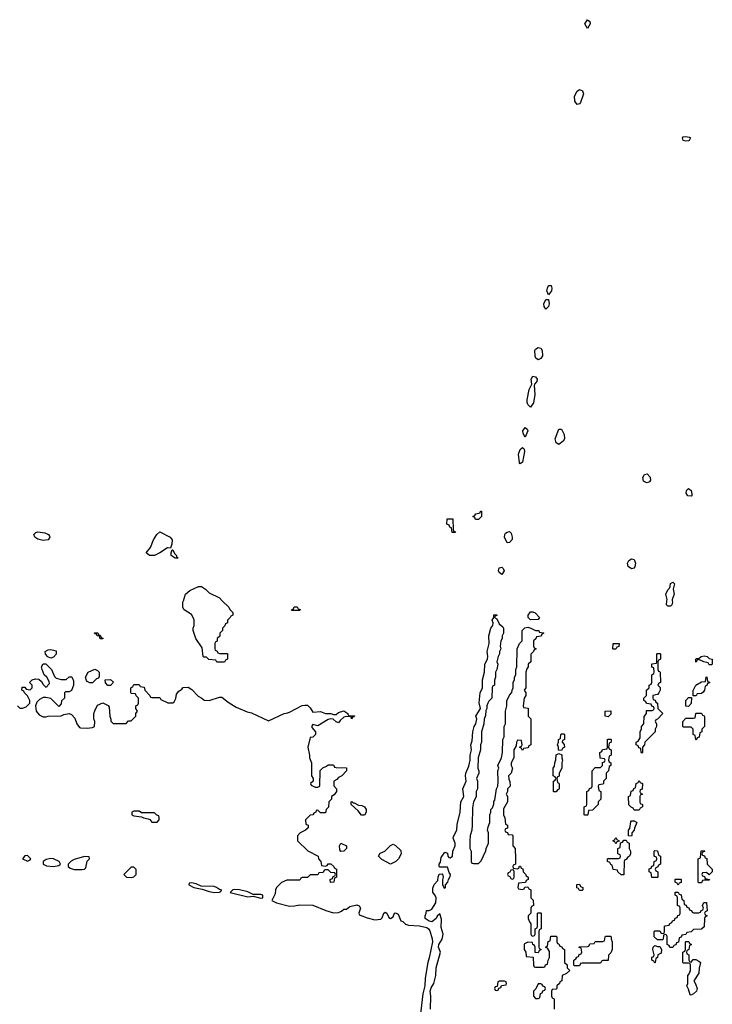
# Model space of a CAD drawing. Header units: inches. Extents: x 2701323 to 2964515, y 494916 to 722124.
# Tile 147 of 256: x 2753849 to 2759194, y 686888 to 694481. Entities that reach past the tile are written whole.
import ezdxf

# ---------------------------------------------------------------- set-up
doc = ezdxf.new("R2010")
doc.units = ezdxf.units.IN
doc.header["$MEASUREMENT"] = 0
doc.layers.add('C7658', color=7, linetype='Continuous')
doc.layers.add('C7659', color=7, linetype='Continuous')

msp = doc.modelspace()

# ---------------------------------------------------------------- linework, layer by layer
at = {"layer": 'C7658', "color": 2, "elevation": 10}
for points in [[(2755412, 690000), (2755462, 689950), (2755470, 689934), (2755494, 689910), (2755494, 689890), (2755478, 689882), (2755474, 689870), (2755454, 689850), (2755454, 689830), (2755438, 689822), (2755432.7, 689807.3), (2755414, 689790), (2755414, 689770), (2755394, 689750), (2755392.7, 689727.3), (2755374, 689710), (2755372.7, 689687.3), (2755358, 689682), (2755354, 689670), (2755354, 689630), (2755358, 689618), (2755372.7, 689612.7), (2755378, 689598), (2755390, 689594), (2755452.7, 689592.7), (2755454, 689550), (2755438, 689542), (2755430, 689526), (2755370, 689526), (2755362, 689542), (2755308.4, 689548.4), (2755290, 689566), (2755270, 689566), (2755266, 689570), (2755256.4, 689636.4), (2755209, 689709), (2755188.7, 689770), (2755188.7, 689790), (2755195.3, 689810), (2755195.3, 689850), (2755190, 689866), (2755174.6, 689894.6), (2755118, 689930), (2755108.9, 689948.9), (2755109, 689990), (2755112.3, 690000)], [(2758885.3, 690000), (2758886, 689990), (2758881, 689970), (2758870, 689959), (2758850, 689959), (2758841.2, 689970), (2758844.2, 690000)], [(2757018, 686850), (2757020.7, 686950), (2757017, 686990), (2757023.3, 687016.7), (2757043.7, 687050), (2757059.3, 687110), (2757062, 687170), (2757097.2, 687290), (2757082, 687330), (2757083.7, 687350), (2757109.4, 687390), (2757116, 687430), (2757101.5, 687481.5), (2757105.2, 687545.2), (2757090, 687586), (2757071.6, 687568.4), (2757062, 687550), (2757030, 687524), (2757009.2, 687529.2), (2756978, 687550), (2756978, 687570), (2756986, 687590), (2756987.3, 687612.7), (2757010, 687612), (2757030, 687622), (2757061.2, 687670), (2757064, 687710), (2757053.6, 687733.6), (2757038, 687750), (2757036.4, 687783.6), (2757047.3, 687812.7), (2757076.4, 687843.6), (2757078, 687870), (2757087.3, 687892.7), (2757110, 687894), (2757111.1, 687891.1), (2757118, 687870), (2757112.7, 687847.3), (2757112.7, 687812.7), (2757122, 687790), (2757130, 687784.7), (2757134, 687790), (2757134, 687810), (2757152.7, 687830), (2757157.2, 687850), (2757170, 687874), (2757172.7, 687890), (2757163.7, 687903.7), (2757150, 687946), (2757090, 687946), (2757086, 687950), (2757086, 687970), (2757096.4, 687983.6), (2757100.4, 688019.6), (2757130, 688062), (2757150, 688054), (2757152, 688030), (2757161, 688021), (2757170, 688018), (2757188, 688030), (2757192.7, 688070), (2757209.2, 688110), (2757209.2, 688130), (2757194.5, 688170), (2757196.6, 688183.4), (2757222, 688230), (2757225.1, 688274.9), (2757247.3, 688370), (2757252.7, 688450), (2757276, 688490), (2757269.5, 688550), (2757295.1, 688610), (2757289.6, 688650), (2757292, 688670), (2757316.2, 688723.8), (2757326.6, 688770), (2757324.5, 688810), (2757335.1, 688850), (2757329.5, 688890), (2757340.1, 688919.9), (2757346.6, 688990), (2757356, 689030), (2757369.3, 689050), (2757377.2, 689090), (2757369.6, 689110), (2757405.2, 689170), (2757393.6, 689213.6), (2757403.7, 689290), (2757419.3, 689330), (2757420.9, 689390), (2757436, 689450), (2757439.5, 689510), (2757459.3, 689550), (2757462.7, 689570), (2757456, 689610), (2757472.7, 689670), (2757469.6, 689730.4), (2757484.5, 689790), (2757499.3, 689810), (2757504, 689830), (2757495.3, 689850), (2757508, 689870), (2757508.9, 689891.1), (2757530, 689891.3), (2757530, 689886), (2757518, 689882), (2757514, 689870), (2757530, 689862), (2757550, 689822), (2757578, 689798), (2757582, 689790), (2757582, 689750), (2757572, 689730), (2757572, 689710), (2757562, 689690), (2757558, 689650), (2757562, 689630), (2757552, 689610), (2757552, 689590), (2757542, 689570), (2757532, 689530), (2757538, 689510), (2757532, 689470), (2757522, 689450), (2757522, 689410), (2757512.7, 689387.3), (2757512, 689350), (2757498, 689342), (2757494, 689330), (2757491.3, 689250), (2757470, 689226), (2757462, 689210), (2757454, 689190), (2757454, 689170), (2757445.4, 689154.6), (2757443.6, 689116.4), (2757432.7, 689087.3), (2757432, 689050), (2757414, 688990), (2757412, 688910), (2757404.7, 688890), (2757404.7, 688850), (2757386, 688790), (2757384.7, 688710), (2757391.3, 688690), (2757391.3, 688670), (2757374, 688630), (2757382, 688610), (2757382, 688550), (2757371.6, 688528.4), (2757371.1, 688488.9), (2757352, 688450), (2757343.6, 688403.6), (2757342, 688270), (2757338, 688230), (2757324.7, 688190), (2757322, 688150), (2757322, 688090), (2757332, 688070), (2757334, 687990), (2757338, 687978), (2757350, 687974), (2757390, 687974), (2757410, 687994), (2757447.3, 688072.7), (2757448, 688090), (2757466, 688130), (2757468, 688210), (2757458, 688230), (2757463.1, 688256.9), (2757478, 688290), (2757478, 688350), (2757486, 688370), (2757486, 688390), (2757496.4, 688403.6), (2757507.3, 688432.7), (2757508.4, 688451.6), (2757516.4, 688463.6), (2757528.9, 688551.1), (2757538, 688570), (2757542, 688610), (2757538, 688690), (2757546, 688710), (2757538, 688730), (2757568, 688790), (2757575.3, 688830), (2757578, 688930), (2757588, 688950), (2757588.7, 689030), (2757598, 689050), (2757598, 689150), (2757608, 689190), (2757608.4, 689228.4), (2757628.4, 689271.6), (2757647.3, 689292.7), (2757648.4, 689311.6), (2757658, 689330), (2757658, 689370), (2757667.3, 689392.7), (2757668, 689410), (2757678, 689430), (2757678, 689470), (2757686, 689490), (2757688, 689630), (2757706, 689670), (2757726, 689690), (2757726, 689770), (2757748.4, 689791.6), (2757770, 689796), (2757794, 689790), (2757830, 689772), (2757854, 689770), (2757858, 689758), (2757890, 689754), (2757894, 689750), (2757878, 689742), (2757872.7, 689727.3), (2757838, 689722), (2757832.7, 689707.3), (2757814, 689690), (2757814, 689650), (2757818, 689638), (2757834, 689630), (2757818, 689622), (2757814, 689610), (2757792.7, 689587.3), (2757794, 689530), (2757774, 689510), (2757774, 689490), (2757763.6, 689476.4), (2757754, 689450), (2757754, 689330), (2757742, 689310), (2757754, 689290), (2757754, 689270), (2757742, 689250), (2757734, 689190), (2757738, 689178), (2757772.7, 689172.7), (2757774, 689110), (2757794, 689090), (2757794, 688890), (2757778, 688882), (2757772.7, 688867.3), (2757738, 688862), (2757730, 688846), (2757722, 688862), (2757706, 688870), (2757722, 688878), (2757726, 688890), (2757722, 688922), (2757690, 688926), (2757682, 688910), (2757679.6, 688880.4), (2757662, 688850), (2757662, 688790), (2757642, 688750), (2757642, 688730), (2757652, 688710), (2757642, 688670), (2757622, 688650), (2757623.6, 688623.6), (2757632.7, 688607.3), (2757634, 688570), (2757614, 688550), (2757614, 688530), (2757602, 688510), (2757614, 688490), (2757614, 688450), (2757583.6, 688396.4), (2757582, 688350), (2757592.7, 688327.3), (2757598, 688278), (2757614, 688270), (2757612.7, 688247.3), (2757598, 688242), (2757594, 688230), (2757598, 688218), (2757612.7, 688212.7), (2757618, 688198), (2757650, 688194), (2757654, 688190), (2757654, 688110), (2757672, 688090), (2757674, 688010), (2757674, 687970), (2757658, 687962), (2757654, 687950), (2757658, 687938), (2757690, 687934), (2757702, 687938), (2757707.3, 687952.7), (2757712.7, 687952.7), (2757718, 687938), (2757732.7, 687932.7), (2757734, 687910), (2757752.7, 687892.7), (2757758, 687878), (2757774, 687870), (2757774, 687850), (2757758, 687842), (2757752.7, 687827.3), (2757698, 687822), (2757694, 687790), (2757698, 687778), (2757730, 687774), (2757742, 687778), (2757747.3, 687792.7), (2757770, 687794), (2757778, 687778), (2757794, 687770), (2757794, 687710), (2757811.6, 687691.6), (2757814, 687650), (2757798, 687642), (2757794, 687630), (2757794, 687590), (2757774, 687570), (2757774, 687550), (2757783.6, 687523.6), (2757794, 687510), (2757794, 687430), (2757798, 687418), (2757810, 687414), (2757822, 687418), (2757826, 687430), (2757826, 687470), (2757842, 687478), (2757846, 687490), (2757846, 687590), (2757850, 687594), (2757870, 687594), (2757874, 687590), (2757874, 687470), (2757858, 687462), (2757854, 687450), (2757854, 687330), (2757858, 687318), (2757874, 687310), (2757858, 687302), (2757850, 687286), (2757827.3, 687287.3), (2757826, 687330), (2757822, 687342), (2757808.4, 687348.4), (2757806, 687366), (2757770, 687368), (2757744.7, 687355.3), (2757742, 687350), (2757742, 687310), (2757754, 687290), (2757758, 687258), (2757812.7, 687252.7), (2757814, 687190), (2757818, 687178), (2757830, 687174), (2757890, 687174), (2757902, 687178), (2757907.3, 687192.7), (2757922, 687198), (2757926, 687230), (2757938, 687250), (2757936.4, 687296.4), (2757922, 687322), (2757906, 687330), (2757922, 687338), (2757927.3, 687372.7), (2757942, 687378), (2757947.3, 687412.7), (2757990, 687414), (2757994, 687410), (2757994, 687370), (2757998, 687358), (2758010, 687354), (2758018, 687338), (2758032.7, 687332.7), (2758038, 687318), (2758054, 687310), (2758054, 687210), (2758072.7, 687192.7), (2758074, 687170), (2758094, 687150), (2758070, 687126), (2758034, 687110), (2758031.6, 687068.4), (2758018, 687062), (2758014, 687050), (2757994, 687030), (2757994, 687010), (2757990, 687006), (2757958, 687002), (2757954, 686990), (2757954, 686950), (2757958, 686938), (2757974, 686930), (2757974, 686850)], [(2753832, 689190), (2753850, 689172), (2753870, 689171.3), (2753898, 689182), (2753928, 689210), (2753928, 689230), (2753910, 689266), (2753886, 689290), (2753882, 689302), (2753866, 689310), (2753867.3, 689332.7), (2753890, 689334), (2753898, 689318), (2753930, 689314), (2753946, 689330), (2753946, 689350), (2753926, 689370), (2753946, 689390), (2753970, 689398), (2753996, 689396), (2754016.9, 689376.9), (2754030, 689354), (2754050, 689334), (2754062, 689338), (2754066, 689350), (2754078, 689362), (2754076.4, 689376.4), (2754058, 689410), (2754038, 689430), (2754022, 689470), (2754018, 689490), (2754030, 689514), (2754050, 689514), (2754094, 689470), (2754116.9, 689416.9), (2754130, 689402), (2754170, 689392), (2754207.3, 689392.7), (2754230, 689414), (2754252.7, 689412.7), (2754263.6, 689383.6), (2754264.7, 689350), (2754250, 689308), (2754230, 689298), (2754202, 689298), (2754194, 689290), (2754194, 689250), (2754172, 689228), (2754170, 689206), (2754150, 689186), (2754090, 689246), (2754050, 689255.3), (2754030, 689255.3), (2754002, 689238), (2753982, 689218), (2753971, 689190), (2753976, 689150), (2753999.8, 689119.8), (2754030, 689104.7), (2754050, 689104.7), (2754070, 689111.3), (2754170, 689112), (2754190, 689122), (2754230, 689132), (2754250, 689122), (2754273.7, 689093.7), (2754291.3, 689050), (2754310, 689022), (2754319.6, 689019.6), (2754370, 689018), (2754410, 689022), (2754426, 689030), (2754428, 689070), (2754422, 689090), (2754422, 689130), (2754428.9, 689151.1), (2754450, 689194), (2754490, 689212), (2754531.6, 689191.6), (2754539.6, 689179.6), (2754544.7, 689110), (2754552.7, 689087.3), (2754552.7, 689072.7), (2754570, 689054), (2754670, 689054), (2754690, 689074), (2754710, 689074), (2754746, 689110), (2754746, 689130), (2754758, 689150), (2754746, 689170), (2754746, 689190), (2754762, 689198), (2754766, 689210), (2754766, 689250), (2754747.3, 689267.3), (2754742, 689282), (2754710, 689286), (2754706, 689290), (2754706, 689330), (2754722, 689338), (2754730, 689354), (2754770, 689354), (2754778, 689338), (2754810, 689334), (2754814, 689310), (2754854, 689270), (2754858, 689258), (2754870, 689254), (2754930, 689254), (2754938, 689238), (2754992.7, 689212.7), (2755030, 689212), (2755040.4, 689219.6), (2755054.6, 689245.4), (2755060.4, 689279.6), (2755076.4, 689303.6), (2755100.4, 689319.6), (2755110, 689332), (2755150, 689334), (2755176.9, 689316.9), (2755225.4, 689265.4), (2755254, 689250), (2755272.7, 689232.7), (2755310, 689232), (2755390, 689258), (2755410, 689258), (2755458, 689218), (2755519.8, 689179.8), (2755604.5, 689144.5), (2755636.8, 689136.8), (2755770, 689074), (2755890, 689132), (2755907.3, 689132.7), (2755930, 689142), (2756028.4, 689191.6), (2756050, 689194), (2756070, 689194), (2756090, 689174), (2756110, 689142), (2756170, 689146), (2756210, 689131.3), (2756250, 689131.3), (2756270, 689122), (2756290, 689122), (2756310, 689138), (2756350, 689151), (2756382, 689130), (2756382, 689122), (2756392.7, 689112.7), (2756432.7, 689112.7), (2756430, 689106), (2756418, 689102), (2756410, 689089), (2756406, 689106), (2756370, 689108.7), (2756350, 689102), (2756322.8, 689077.2), (2756310, 689058), (2756290, 689066), (2756268, 689088), (2756250, 689088.7), (2756230, 689084), (2756150, 689035.3), (2756110, 689046), (2756103.6, 689036.4), (2756103.6, 689023.6), (2756132, 688990), (2756132, 688970), (2756111.6, 688948.4), (2756090, 688946), (2756072, 688870), (2756084.7, 688810), (2756084.7, 688790), (2756102, 688750), (2756102, 688650), (2756114, 688630), (2756114, 688610), (2756094, 688590), (2756098, 688578), (2756130, 688562), (2756150, 688562), (2756166, 688570), (2756168.4, 688691.6), (2756187.3, 688712.7), (2756216.4, 688723.6), (2756230, 688734), (2756270, 688734), (2756278, 688718), (2756290, 688714), (2756370, 688712), (2756372, 688690), (2756334, 688650), (2756310, 688638), (2756296.9, 688623.1), (2756274, 688610), (2756272.7, 688572.7), (2756294, 688550), (2756294, 688530), (2756276.9, 688503.1), (2756254, 688490), (2756254, 688470), (2756234, 688450), (2756231.6, 688408.4), (2756214, 688390), (2756210, 688366), (2756170, 688366), (2756150, 688386), (2756138, 688382), (2756134, 688370), (2756118, 688362), (2756111.6, 688348.4), (2756090, 688346), (2756054, 688310), (2756058, 688278), (2756074, 688270), (2756074, 688250), (2756054, 688230), (2756014, 688210), (2755992.7, 688187.3), (2755994, 688150), (2756071.6, 688071.6), (2756151.1, 688031.1), (2756154, 688010), (2756174, 687990), (2756178, 687958), (2756210, 687954), (2756222, 687958), (2756228.4, 687971.6), (2756250, 687972), (2756274, 687950), (2756278, 687938), (2756294, 687930), (2756294, 687870), (2756278, 687862), (2756274, 687830), (2756248.4, 687828.4), (2756246, 687850), (2756262, 687858), (2756267.3, 687872.7), (2756282, 687878), (2756286, 687890), (2756282, 687902), (2756250, 687906), (2756230, 687926), (2756210, 687926), (2756198, 687922), (2756190, 687906), (2756158, 687902), (2756150, 687886), (2756090, 687886), (2756070, 687866), (2756030, 687866), (2756018, 687862), (2756010, 687846), (2755910, 687846), (2755870, 687828), (2755831.3, 687790), (2755822.8, 687770), (2755819.8, 687740.2), (2755794, 687690), (2755830.7, 687670.7), (2755930, 687646), (2755970, 687646.8), (2756010, 687656), (2756110, 687652), (2756210.7, 687610.7), (2756270, 687594.8), (2756310, 687596), (2756333.6, 687606.4), (2756350, 687622), (2756370, 687622), (2756397.2, 687642.8), (2756450, 687656.3), (2756467.7, 687647.7), (2756478.8, 687630), (2756466, 687590), (2756470, 687582), (2756476, 687576), (2756530, 687556), (2756590, 687540.7), (2756635.5, 687544.5), (2756645.2, 687554.8), (2756658, 687590), (2756670, 687598), (2756682, 687590), (2756698, 687558), (2756710, 687551.3), (2756730, 687562), (2756742, 687590), (2756750, 687594), (2756770, 687584.7), (2756791.3, 687531.3), (2756806, 687526), (2756825.2, 687505.2), (2756850, 687498.8), (2756934.4, 687494.4), (2756990, 687481), (2757004.7, 687470), (2757014.4, 687454.4), (2757033, 687393), (2757034, 687370), (2757010, 687246), (2756998.8, 687210), (2756978.8, 687090), (2756974.8, 687030), (2756958.8, 686970), (2756934, 686750)]]:
    msp.add_lwpolyline(points, dxfattribs=at)
for points in [[(2755950, 689926), (2755946, 689930), (2755962, 689938), (2755967.3, 689952.7), (2755990, 689954), (2755998, 689938), (2756012.7, 689932.7), (2756010, 689926)], [(2757790, 689852.7), (2757772.7, 689870), (2757771.8, 689890), (2757790, 689914), (2757810, 689914), (2757828, 689908), (2757861, 689870), (2757850, 689855.3)], [(2754470, 689706), (2754466, 689726), (2754446, 689730), (2754442, 689742), (2754430, 689746), (2754427.3, 689752.7), (2754452.7, 689752.7), (2754458, 689738), (2754470, 689734), (2754478, 689718), (2754491.6, 689711.6), (2754490, 689706)], [(2754090, 689558), (2754067.3, 689567.3), (2754047.3, 689587.3), (2754046, 689610), (2754070, 689622), (2754090, 689624.7), (2754130, 689614), (2754131.6, 689588.4), (2754110, 689566)], [(2758430, 689626), (2758426, 689630), (2758428.4, 689671.6), (2758474, 689670), (2758472.7, 689647.3), (2758458, 689642), (2758450, 689626)], [(2758650, 688826), (2758646, 688830), (2758642, 688862), (2758627.3, 688867.3), (2758622, 688882), (2758606, 688890), (2758606, 688910), (2758622, 688918), (2758636.4, 688943.6), (2758638, 688990), (2758647.3, 689012.7), (2758648.4, 689031.6), (2758666, 689050), (2758667.3, 689107.3), (2758686, 689130), (2758687.3, 689152.7), (2758730, 689154), (2758742, 689158), (2758746, 689170), (2758742, 689182), (2758727.3, 689187.3), (2758722, 689202), (2758687.3, 689207.3), (2758682, 689222), (2758666, 689230), (2758666, 689250), (2758686, 689270), (2758686, 689310), (2758706, 689330), (2758706, 689350), (2758722, 689358), (2758726, 689370), (2758726, 689430), (2758742, 689438), (2758746, 689450), (2758742, 689482), (2758727.3, 689487.3), (2758726, 689510), (2758730, 689514), (2758762, 689518), (2758766, 689530), (2758766, 689590), (2758770, 689594), (2758790, 689594), (2758794, 689590), (2758794, 689550), (2758778, 689542), (2758774, 689530), (2758774, 689470), (2758778, 689458), (2758790, 689454), (2758792.7, 689447.3), (2758794, 689370), (2758778, 689362), (2758774, 689350), (2758791.6, 689331.6), (2758792, 689310), (2758782, 689290), (2758770, 689278), (2758734, 689270), (2758734, 689250), (2758738, 689238), (2758752.7, 689232.7), (2758758, 689218), (2758771.6, 689211.6), (2758774, 689170), (2758812, 689130), (2758770, 689086), (2758758, 689082), (2758754, 689070), (2758762, 689050), (2758762, 689030), (2758754, 689010), (2758754, 688990), (2758674, 688910), (2758671.6, 688888.4), (2758654, 688870), (2758654, 688830)], [(2759170, 689506), (2759162, 689522), (2759128.4, 689528.4), (2759090, 689546), (2759078, 689542), (2759070, 689526), (2759066, 689530), (2759066, 689550), (2759070, 689554), (2759090, 689554), (2759108.9, 689571.1), (2759130, 689574.8), (2759154, 689570), (2759170, 689554), (2759192, 689550), (2759194, 689510), (2759190, 689506)], [(2754390, 689368), (2754370, 689378), (2754364, 689384), (2754358, 689410), (2754378, 689450), (2754430, 689472), (2754450, 689462), (2754462, 689450), (2754463.6, 689416.4), (2754456, 689404), (2754442, 689398), (2754410, 689368)], [(2754530, 689346), (2754510, 689366), (2754508.7, 689391.3), (2754550, 689394), (2754572.7, 689372.7), (2754550, 689346)], [(2759046, 689266), (2759047.3, 689307.3), (2759066, 689350), (2759110, 689374), (2759142, 689378), (2759146, 689410), (2759152.7, 689412.7), (2759158, 689378), (2759172.7, 689372.7), (2759172.7, 689367.3), (2759158, 689362), (2759152.7, 689347.3), (2759138, 689342), (2759134, 689310), (2759123.6, 689296.4), (2759110, 689286), (2759078, 689282), (2759070, 689266)], [(2759010, 689186), (2758988.4, 689188.4), (2758988.4, 689231.6), (2759010, 689254), (2759034, 689254), (2759031.6, 689208.4)], [(2758390, 689106), (2758368, 689110), (2758368, 689150), (2758410, 689152), (2758410, 689126)], [(2759070, 688926), (2759066, 688930), (2759062, 688962), (2759046, 688970), (2759046, 689010), (2759030, 689026), (2758970, 689026), (2758966, 689030), (2758966, 689070), (2758990, 689094), (2759050, 689094), (2759062, 689098), (2759066, 689130), (2759070, 689134), (2759110, 689134), (2759118, 689118), (2759130, 689114), (2759132.7, 689107.3), (2759134, 689030), (2759114, 689010), (2759114, 688990), (2759098, 688982), (2759092.7, 688947.3), (2759078, 688942)], [(2758030, 688846), (2758007.3, 688847.3), (2758006, 688870), (2757998, 688890), (2758006, 688910), (2758006, 688930), (2758022, 688938), (2758026, 688970), (2758030, 688974), (2758050, 688974), (2758054, 688970), (2758054, 688930), (2758038, 688922), (2758034, 688910), (2758051.6, 688891.6), (2758052, 688870), (2758038, 688862)], [(2758210, 688346), (2758206, 688350), (2758206, 688410), (2758222, 688418), (2758226, 688430), (2758226, 688530), (2758242, 688538), (2758247.3, 688552.7), (2758262, 688558), (2758266, 688570), (2758266, 688690), (2758290, 688714), (2758330, 688714), (2758346, 688730), (2758347.3, 688752.7), (2758362, 688758), (2758366, 688770), (2758362, 688782), (2758327.3, 688787.3), (2758326, 688830), (2758342, 688838), (2758346, 688854), (2758382, 688858), (2758386, 688870), (2758386, 688930), (2758390, 688934), (2758410, 688934), (2758414, 688930), (2758414, 688910), (2758398, 688902), (2758394, 688870), (2758398, 688858), (2758414, 688850), (2758414, 688810), (2758398, 688802), (2758394, 688770), (2758398, 688758), (2758411.6, 688751.6), (2758412, 688730), (2758398, 688722), (2758391.6, 688688.4), (2758374, 688670), (2758374, 688630), (2758354, 688610), (2758354, 688590), (2758350, 688586), (2758318, 688582), (2758314, 688570), (2758318, 688538), (2758334, 688530), (2758334, 688470), (2758314, 688450), (2758314, 688430), (2758270, 688386), (2758238, 688382), (2758234, 688350), (2758230, 688346)], [(2757970, 688526), (2757968, 688530), (2757968, 688610), (2757982, 688618), (2757986, 688630), (2757982, 688642), (2757966, 688650), (2757966, 688710), (2757976.4, 688723.6), (2757978, 688750), (2757987.3, 688772.7), (2757988, 688812), (2758010, 688822), (2758032, 688812), (2758032, 688790), (2758038, 688770), (2758032, 688750), (2758032, 688710), (2758012, 688670), (2758011.6, 688648.4), (2757998, 688642), (2757994, 688630), (2757998, 688598), (2758010, 688594), (2758012.7, 688587.3), (2758012.7, 688552.7), (2758010, 688546), (2757998, 688542), (2757990, 688526)], [(2758590, 688386), (2758582, 688402), (2758567.3, 688407.3), (2758550, 688426), (2758546, 688490), (2758562, 688498), (2758567.3, 688532.7), (2758582, 688538), (2758588, 688552), (2758602, 688558), (2758606, 688590), (2758622, 688598), (2758630, 688614), (2758638, 688598), (2758654, 688590), (2758651.6, 688548.4), (2758638, 688542), (2758634, 688530), (2758638, 688518), (2758654, 688510), (2758638, 688502), (2758634, 688490), (2758634, 688450), (2758638, 688438), (2758654, 688430), (2758654, 688410), (2758638, 688402), (2758630, 688386)], [(2756422, 688442), (2756430, 688442), (2756463.6, 688423.6), (2756490, 688422), (2756511.1, 688411.1), (2756522, 688390), (2756522, 688370), (2756510, 688346), (2756488, 688348), (2756460.4, 688380.4), (2756406, 688430), (2756406, 688450), (2756411.6, 688451.6)], [(2754770, 688378), (2754730, 688378), (2754714, 688370), (2754714, 688350), (2754730, 688342), (2754790, 688334), (2754805.4, 688325.4), (2754839.6, 688319.6), (2754852.7, 688312.7), (2754870, 688294), (2754910, 688294), (2754926, 688310), (2754926, 688330), (2754922, 688342), (2754907.3, 688347.3), (2754890, 688366), (2754790, 688366)], [(2758570, 688186), (2758547.3, 688187.3), (2758546, 688230), (2758556.4, 688243.6), (2758564, 688296), (2758570, 688302), (2758590, 688302), (2758610, 688294), (2758610.9, 688289.1), (2758592.7, 688247.3), (2758592, 688230), (2758574, 688210), (2758574, 688190)], [(2758450, 688126), (2758442, 688142), (2758426, 688150), (2758442, 688158), (2758450, 688174), (2758458, 688158), (2758474, 688150), (2758474, 688146), (2758458, 688142)], [(2756328, 688068), (2756320.4, 688080.4), (2756318, 688110), (2756328.4, 688131.6), (2756372, 688110), (2756372, 688090), (2756350, 688068.7)], [(2756710, 687968), (2756644.7, 688004.7), (2756618, 688030), (2756630, 688054), (2756666, 688070), (2756710, 688114), (2756730, 688122), (2756750, 688114), (2756790, 688074), (2756792, 688050), (2756772, 688010), (2756751.1, 687988.9)], [(2758490, 687886), (2758466, 687910), (2758462, 687922), (2758428, 687928), (2758422, 687962), (2758410, 687966), (2758402, 687982), (2758386, 687990), (2758386, 688010), (2758390, 688014), (2758470, 688014), (2758482, 688018), (2758486, 688030), (2758482, 688042), (2758466, 688050), (2758466, 688090), (2758482, 688098), (2758486, 688134), (2758502, 688138), (2758510, 688154), (2758530, 688154), (2758538, 688138), (2758551.6, 688131.6), (2758552, 688090), (2758562, 688070), (2758562, 688050), (2758554, 688030), (2758539.6, 688020.4), (2758530, 688006), (2758518, 688002), (2758514, 687990), (2758510, 687886)], [(2753910, 688036), (2753890, 688034), (2753872, 688010), (2753910, 687991.3), (2753930, 688002), (2753934, 688010)], [(2754088.2, 688011.8), (2754054, 688006), (2754031.3, 687990), (2754031.3, 687970), (2754056.3, 687956.3), (2754110, 687950.6), (2754150, 687958.8), (2754164, 687970), (2754153.2, 687990), (2754110, 688009.5)], [(2754350, 688028.7), (2754270, 688004), (2754247.5, 687992.5), (2754222, 687970), (2754222, 687950), (2754238.8, 687938.8), (2754270, 687927.7), (2754330, 687926.8), (2754348.9, 687931.1), (2754359, 687941), (2754369, 687991), (2754388, 688010), (2754386, 688026)], [(2758770, 687866), (2758727.3, 687867.3), (2758722, 687902), (2758706, 687910), (2758707.3, 687932.7), (2758722, 687938), (2758727.3, 687952.7), (2758742, 687958), (2758746, 687990), (2758762, 687998), (2758766, 688010), (2758762, 688022), (2758746, 688030), (2758746, 688070), (2758750, 688074), (2758772, 688072), (2758778, 688038), (2758794, 688030), (2758794, 687970), (2758778, 687962), (2758772.7, 687947.3), (2758758, 687942), (2758754, 687930), (2758758, 687918), (2758774, 687910), (2758774, 687870)], [(2759170, 687888), (2759150, 687906), (2759118, 687902), (2759114, 687890), (2759118, 687878), (2759132.7, 687872.7), (2759138, 687858), (2759172, 687850), (2759170, 687846), (2759130, 687846), (2759118, 687842), (2759110, 687826), (2759090, 687826), (2759086, 687830), (2759086, 688010), (2759102, 688018), (2759107.3, 688072.7), (2759130, 688074), (2759132.7, 688067.3), (2759118, 688062), (2759114, 688050), (2759118, 688038), (2759132.7, 688032.7), (2759138, 688018), (2759152.7, 688012.7), (2759154, 687970), (2759192, 687930), (2759192, 687910)], [(2754730, 687946), (2754710, 687946), (2754654, 687890), (2754674, 687870), (2754710, 687866), (2754730, 687872), (2754748, 687890), (2754747.3, 687927.3)], [(2757650, 687926), (2757638, 687922), (2757632.7, 687907.3), (2757618, 687902), (2757614, 687890), (2757618, 687878), (2757632.7, 687872.7), (2757638, 687858), (2757650, 687854), (2757662, 687858), (2757666, 687870), (2757666, 687910), (2757662, 687922)], [(2755174, 687826), (2755158, 687822), (2755154, 687810), (2755194, 687790), (2755256.9, 687776.9), (2755310, 687758.8), (2755350, 687751), (2755390, 687754), (2755402, 687758), (2755406, 687770), (2755390, 687774), (2755368, 687790), (2755350, 687796), (2755250, 687799), (2755210, 687817.2)], [(2758170, 687766), (2758162, 687782), (2758147.3, 687787.3), (2758147.3, 687812.7), (2758170, 687814), (2758178, 687798), (2758194, 687790), (2758194, 687770), (2758190, 687766)], [(2758930, 687806), (2758922, 687822), (2758906, 687830), (2758906, 687850), (2758910, 687854), (2758950, 687854), (2758954, 687850), (2758952.7, 687827.3), (2758938, 687822)], [(2755510, 687773.2), (2755494, 687770), (2755474, 687750), (2755610, 687716), (2755650, 687722), (2755710, 687706), (2755726, 687710), (2755726, 687730), (2755710, 687734), (2755650, 687734), (2755610, 687756), (2755546, 687770)], [(2759050, 687594), (2759090, 687594), (2759102, 687598), (2759107.3, 687612.7), (2759122, 687618), (2759126, 687630), (2759118, 687650), (2759127.3, 687672.7), (2759150, 687674), (2759154, 687610), (2759138, 687602), (2759134, 687590), (2759138, 687578), (2759154, 687570), (2759138, 687562), (2759134, 687550), (2759130, 687486), (2759111.6, 687468.4), (2759050, 687466), (2759030, 687446), (2758998, 687442), (2758990, 687426), (2758958, 687422), (2758952.7, 687407.3), (2758938, 687402), (2758932.7, 687367.3), (2758918, 687362), (2758912.7, 687347.3), (2758898, 687342), (2758890, 687326), (2758867.3, 687327.3), (2758862, 687342), (2758846, 687350), (2758846, 687410), (2758842, 687422), (2758830, 687426), (2758818, 687422), (2758814, 687390), (2758810, 687386), (2758770, 687386), (2758746, 687410), (2758746, 687450), (2758750, 687454), (2758790, 687454), (2758798, 687438), (2758810, 687434), (2758822, 687438), (2758826, 687450), (2758826, 687490), (2758830, 687494), (2758862, 687498), (2758867.3, 687512.7), (2758882, 687518), (2758887.3, 687532.7), (2758902, 687538), (2758908, 687552), (2758922, 687558), (2758927.3, 687572.7), (2758942, 687578), (2758946, 687590), (2758946, 687630), (2758942, 687642), (2758926, 687650), (2758926, 687710), (2758922, 687722), (2758906, 687730), (2758907.3, 687752.7), (2758930, 687754), (2758938, 687738), (2758952.7, 687732.7), (2758958, 687698), (2758974, 687690), (2758978, 687658), (2758992.7, 687652.7), (2758998, 687638), (2759012.7, 687632.7), (2759018, 687618), (2759032.7, 687612.7), (2759038, 687598)], [(2758130, 687186), (2758126, 687190), (2758126, 687230), (2758142, 687238), (2758147.3, 687252.7), (2758162, 687258), (2758167.3, 687272.7), (2758182, 687278), (2758186, 687290), (2758182, 687322), (2758167.3, 687327.3), (2758167.3, 687332.7), (2758230, 687334), (2758242, 687338), (2758250, 687354), (2758282, 687358), (2758290, 687374), (2758350, 687374), (2758362, 687378), (2758366, 687410), (2758370, 687414), (2758410, 687414), (2758414, 687410), (2758414, 687390), (2758422, 687370), (2758422, 687310), (2758410, 687286), (2758392.7, 687267.3), (2758390, 687226), (2758350, 687226), (2758338, 687222), (2758330, 687206), (2758190, 687206), (2758178, 687202), (2758170, 687186)], [(2758770, 687334), (2758790, 687334), (2758802, 687310), (2758798, 687282), (2758774, 687270), (2758771.6, 687248.4), (2758758, 687242), (2758754, 687210), (2758750, 687206), (2758742, 687222), (2758728, 687230), (2758728.4, 687251.6), (2758742, 687258), (2758746, 687270), (2758735.3, 687310), (2758738, 687330), (2758750, 687342)], [(2759030, 687214), (2759047.3, 687232.7), (2759067.3, 687232.7), (2759090, 687222), (2759102, 687210), (2759091.6, 687168.4), (2759091.1, 687128.9), (2759052, 687070), (2759065.4, 687045.4), (2759076, 687010), (2759070.9, 686989.1), (2759050, 686968), (2759030, 686958), (2759022, 686962), (2759010, 687006), (2758998, 687030), (2759006, 687050), (2759006, 687110), (2759016.4, 687123.6), (2759026, 687150), (2759026, 687190), (2759022, 687202), (2759010, 687206), (2758970, 687206), (2758966, 687210), (2758966, 687290), (2758982, 687298), (2758986, 687310), (2758986, 687370), (2758990, 687374), (2759012.7, 687372.7), (2759018, 687358), (2759034, 687350), (2759018, 687342), (2759014, 687310), (2758998, 687302), (2758994, 687290), (2758998, 687278), (2759014, 687270), (2759014, 687230), (2759018, 687218)], [(2757590, 687066), (2757550, 687066), (2757538, 687062), (2757534, 687026), (2757518, 687022), (2757514, 687010), (2757518, 686998), (2757530, 686994), (2757542, 686998), (2757546, 687014), (2757562, 687018), (2757567.3, 687032.7), (2757602, 687038), (2757606, 687050), (2757602, 687062)], [(2757870, 687046), (2757850, 687046), (2757832.7, 687007.3), (2757814, 686990), (2757814, 686950), (2757830, 686934), (2757850, 686934), (2757862, 686938), (2757867.3, 686972.7), (2757882, 686978), (2757887.3, 686992.7), (2757902, 686998), (2757906, 687010), (2757902, 687022), (2757887.3, 687027.3), (2757882, 687042)]]:
    msp.add_lwpolyline(points, close=True, dxfattribs=at)
at = {"layer": 'C7659', "color": 2, "elevation": 10}
for points in [[(2758230, 694414), (2758209.7, 694450), (2758230, 694480.7), (2758247.9, 694467.9), (2758251.7, 694450)], [(2758150, 693826.6), (2758133, 693853), (2758129.8, 693890), (2758149.8, 693930.2), (2758170, 693943), (2758193.2, 693933.2), (2758199.1, 693910), (2758176.9, 693843.1), (2758170, 693832.7)], [(2758990, 693543.6), (2758970, 693549.6), (2758963.7, 693570), (2758970, 693576.3), (2758990, 693580.4), (2759016, 693576), (2759026.8, 693570), (2759016, 693550), (2759010, 693547.3)], [(2757930, 692358), (2757916, 692390), (2757920.9, 692410), (2757930, 692431), (2757950, 692431.3), (2757955.5, 692410), (2757954, 692390)], [(2757910, 692249.2), (2757897.2, 692270), (2757893.2, 692290), (2757910, 692322), (2757930, 692322), (2757934.9, 692290), (2757930.4, 692269.6)], [(2757850, 691857.2), (2757831.7, 691871.7), (2757825.9, 691885.9), (2757825.4, 691930), (2757830, 691939.1), (2757850, 691954), (2757870, 691947.7), (2757880.3, 691930), (2757882.4, 691890), (2757870, 691869.2)], [(2757790, 691494), (2757770, 691514), (2757764.7, 691530), (2757766, 691550), (2757780.9, 691630), (2757801.2, 691670), (2757795.1, 691710), (2757810, 691730.7), (2757830, 691727.3), (2757841.6, 691710), (2757839.1, 691690), (2757821, 691670), (2757818.8, 691661.2), (2757825.5, 691590), (2757814, 691526)], [(2757750, 691262), (2757733.2, 691290), (2757732.7, 691310), (2757750, 691336), (2757764, 691324), (2757770.6, 691310)], [(2758010, 691204), (2757990, 691218), (2757980.9, 691250), (2758010, 691322), (2758030, 691322), (2758050, 691282), (2758053, 691250), (2758042.8, 691230)], [(2757710, 691055.3), (2757704.8, 691064.8), (2757698.4, 691130), (2757710, 691166), (2757730, 691181), (2757741, 691170), (2757744.9, 691150), (2757730, 691068)], [(2758690, 690909.4), (2758670, 690916), (2758663.5, 690923.5), (2758657.6, 690950), (2758670, 690973.4), (2758690, 690978), (2758714.1, 690954.1), (2758717.1, 690930), (2758710, 690917.2)], [(2759030, 690806), (2759004, 690810), (2758993.2, 690830), (2758994, 690850), (2759010, 690866), (2759030.6, 690850), (2759036.3, 690823.7), (2759034.8, 690810)], [(2757390, 690626), (2757367.3, 690627.3), (2757362, 690642), (2757346, 690650), (2757362, 690658), (2757368.4, 690671.6), (2757402, 690678), (2757406, 690690), (2757411.6, 690691.6), (2757412, 690650)], [(2757210, 690526), (2757187.3, 690527.3), (2757182, 690562), (2757167.3, 690567.3), (2757162, 690582), (2757146, 690590), (2757147.3, 690632.7), (2757192.7, 690632.7), (2757194, 690550), (2757198, 690538), (2757212.7, 690532.7)], [(2754030, 690464.5), (2753990, 690474), (2753966, 690490), (2753958, 690510), (2753973.6, 690526.4), (2753990, 690531.3), (2754043.4, 690523.4), (2754070.6, 690510.6), (2754078, 690498), (2754081, 690490), (2754070, 690469.2)], [(2755014, 690406), (2754990, 690408), (2754930.5, 690369.5), (2754890, 690349.4), (2754850, 690349.5), (2754826, 690370), (2754859, 690410), (2754882, 690470), (2754908, 690510), (2754930, 690532), (2755011.1, 690491.1), (2755024.7, 690470), (2755023.6, 690436.4)], [(2757610, 690446), (2757589.7, 690490), (2757591.8, 690510), (2757598.7, 690521.3), (2757609.7, 690530.3), (2757630, 690534.4), (2757642, 690522), (2757650.5, 690490), (2757648.3, 690471.7), (2757630, 690448.7)], [(2755070, 690328.7), (2755049.3, 690329.3), (2755018, 690350), (2755018, 690370), (2755026, 690394), (2755030, 690394), (2755044.7, 690364.7), (2755058, 690350), (2755058, 690338), (2755070, 690332)], [(2758570, 690246.6), (2758543.5, 690263.5), (2758538.4, 690290), (2758549.7, 690310.3), (2758570, 690323), (2758590, 690317.3), (2758601.6, 690290), (2758597.3, 690262.7), (2758588, 690252)], [(2757570, 690202), (2757550, 690217.2), (2757544.2, 690230), (2757550, 690254), (2757570, 690259.1), (2757580.7, 690250), (2757587.3, 690230)]]:
    msp.add_lwpolyline(points, close=True, dxfattribs=at)
for points in [[(2758844.2, 690000), (2758845.2, 690010), (2758835.1, 690050), (2758850, 690084.7), (2758863.2, 690096.8), (2758869.3, 690110), (2758870, 690132), (2758890, 690144.7), (2758901, 690130), (2758890.8, 690090), (2758899.1, 690050), (2758884.7, 690010), (2758885.3, 690000)], [(2755112.3, 690000), (2755128.7, 690050), (2755161.5, 690078.5), (2755230, 690110.8), (2755252, 690110), (2755282, 690090), (2755310, 690062), (2755390, 690022), (2755412, 690000)]]:
    msp.add_lwpolyline(points, dxfattribs=at)

doc.saveas('drawing.dxf')
